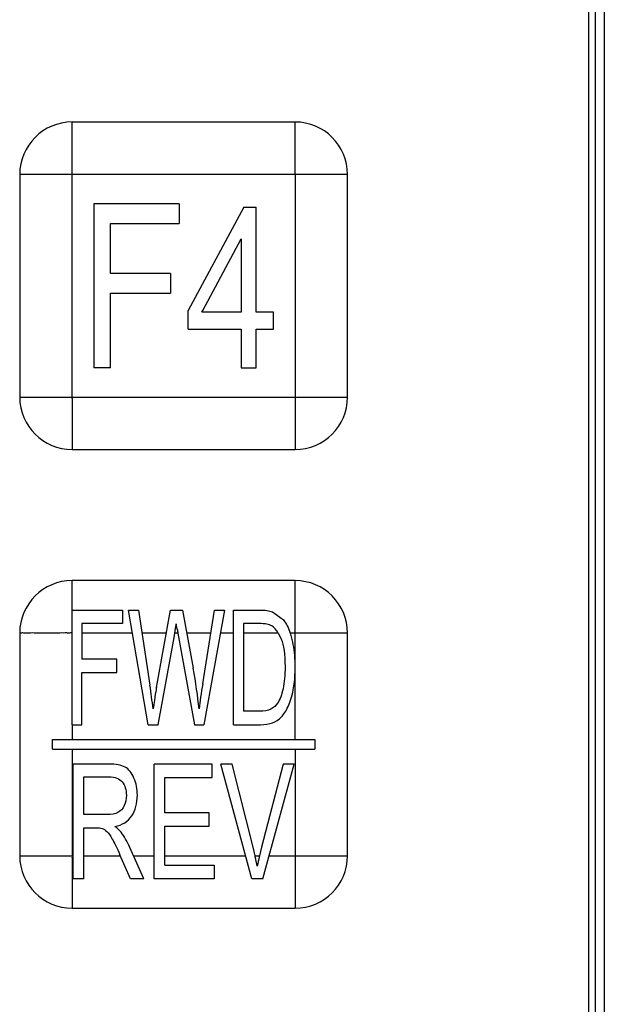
# Model space of a CAD drawing. Header units: millimetres. Extents: x 0 to 3364, y 0 to 2378.
# Tile 22 of 34: x 1570 to 1588, y 1481 to 1511. Entities that reach past the tile are written whole.
import ezdxf

# ---------------------------------------------------------------- set-up
doc = ezdxf.new("R2010")
doc.units = ezdxf.units.MM
doc.header["$LTSCALE"] = 185.02
doc.layers.add('00_COMPONENTS', color=7, linetype='CONTINUOUS')

msp = doc.modelspace()

# ---------------------------------------------------------------- linework, layer by layer
at = {"layer": '00_COMPONENTS', "color": 7, "linetype": 'CONTINUOUS'}
for p, q in [((1587.431, 1564.87), (1587.431, 1452.77)), ((1587.631, 1565.02), (1587.631, 1452.62)), ((1578.481, 1507.52), (1571.681, 1507.52)), ((1570.081, 1505.92), (1570.081, 1499.12)), ((1580.081, 1499.12), (1580.081, 1505.92)), ((1572.344, 1505.02), (1572.344, 1500.02)), ((1574.941, 1505.02), (1572.344, 1505.02)), ((1574.941, 1505.02), (1574.941, 1504.422)), ((1576.915, 1504.918), (1575.216, 1501.765)), ((1576.915, 1504.918), (1577.298, 1504.918)), ((1577.298, 1501.718), (1577.298, 1504.918)), ((1572.852, 1502.895), (1572.852, 1504.422)), ((1572.852, 1504.422), (1574.941, 1504.422)), ((1575.665, 1501.762), (1576.836, 1503.949)), ((1576.836, 1503.949), (1576.836, 1501.718)), ((1574.681, 1502.895), (1572.852, 1502.895)), ((1574.681, 1502.895), (1574.681, 1502.296)), ((1572.852, 1500.02), (1572.852, 1502.296)), ((1572.852, 1502.296), (1574.681, 1502.296)), ((1575.216, 1501.194), (1575.216, 1501.765)), ((1575.64, 1501.718), (1575.665, 1501.762)), ((1576.836, 1501.718), (1575.64, 1501.718)), ((1577.818, 1501.718), (1577.298, 1501.718)), ((1577.818, 1501.194), (1577.818, 1501.718)), ((1575.216, 1501.194), (1576.836, 1501.194)), ((1576.836, 1501.194), (1576.836, 1500.02)), ((1577.298, 1500.02), (1577.298, 1501.194)), ((1577.298, 1501.194), (1577.818, 1501.194)), ((1572.852, 1500.02), (1572.344, 1500.02)), ((1576.836, 1500.02), (1577.298, 1500.02)), ((1571.681, 1497.52), (1578.481, 1497.52)), ((1578.481, 1493.52), (1571.681, 1493.52)), ((1571.678, 1489.12), (1571.678, 1492.62)), ((1571.678, 1492.62), (1573.213, 1492.62)), ((1573.213, 1492.62), (1573.213, 1492.207)), ((1574.001, 1489.12), (1573.398, 1492.62)), ((1573.398, 1492.62), (1573.706, 1492.62)), ((1573.706, 1492.62), (1574.052, 1490.326)), ((1574.251, 1490.257), (1574.684, 1492.62)), ((1574.684, 1492.62), (1575.047, 1492.62)), ((1575.047, 1492.62), (1575.373, 1490.849)), ((1575.663, 1490.371), (1576.02, 1492.62)), ((1576.323, 1492.62), (1575.699, 1489.12)), ((1576.02, 1492.62), (1576.323, 1492.62)), ((1576.604, 1489.12), (1576.604, 1492.62)), ((1576.604, 1492.62), (1577.387, 1492.62)), ((1577.792, 1492.57), (1578.125, 1492.319)), ((1571.979, 1492.207), (1571.979, 1491.124)), ((1573.213, 1492.207), (1571.979, 1492.207)), ((1576.905, 1492.207), (1576.905, 1489.533)), ((1577.383, 1492.207), (1576.905, 1492.207)), ((1570.081, 1491.92), (1570.081, 1485.12)), ((1574.791, 1491.787), (1574.814, 1491.92)), ((1574.905, 1491.92), (1575.409, 1489.12)), ((1577.969, 1491.92), (1578.056, 1491.739)), ((1580.081, 1485.12), (1580.081, 1491.92)), ((1574.308, 1489.12), (1574.791, 1491.787)), ((1573.047, 1491.124), (1571.979, 1491.124)), ((1573.047, 1490.711), (1573.047, 1491.124)), ((1578.484, 1490.89), (1578.481, 1491.059)), ((1571.979, 1489.12), (1571.979, 1490.711)), ((1571.979, 1490.711), (1573.047, 1490.711)), ((1578.481, 1490.711), (1578.484, 1490.89)), ((1577.39, 1489.533), (1576.905, 1489.533)), ((1571.68, 1489.12), (1571.979, 1489.12)), ((1574.001, 1489.12), (1574.308, 1489.12)), ((1575.409, 1489.12), (1575.699, 1489.12)), ((1576.604, 1489.12), (1577.425, 1489.12)), ((1571.081, 1488.37), (1571.081, 1488.67)), ((1571.081, 1488.67), (1579.081, 1488.67)), ((1579.081, 1488.67), (1579.081, 1488.37)), ((1571.081, 1488.37), (1579.081, 1488.37)), ((1571.71, 1484.42), (1571.71, 1487.92)), ((1572.797, 1487.92), (1571.71, 1487.92)), ((1574.184, 1484.42), (1574.184, 1487.92)), ((1575.955, 1487.92), (1574.184, 1487.92)), ((1575.955, 1487.507), (1575.955, 1487.92)), ((1577.16, 1484.42), (1576.211, 1487.92)), ((1576.562, 1487.92), (1576.211, 1487.92)), ((1577.199, 1485.378), (1576.562, 1487.92)), ((1578.121, 1487.92), (1577.459, 1485.378)), ((1577.493, 1484.42), (1578.452, 1487.92)), ((1578.452, 1487.92), (1578.121, 1487.92)), ((1572.035, 1486.376), (1572.035, 1487.534)), ((1572.035, 1487.534), (1572.81, 1487.534)), ((1574.508, 1486.435), (1574.508, 1487.507)), ((1574.508, 1487.507), (1575.955, 1487.507)), ((1575.863, 1486.435), (1574.508, 1486.435)), ((1575.863, 1486.025), (1575.863, 1486.435)), ((1572.732, 1486.376), (1572.035, 1486.376)), ((1572.035, 1484.42), (1572.035, 1485.975)), ((1572.035, 1485.975), (1572.411, 1485.975)), ((1574.508, 1484.833), (1574.508, 1486.025)), ((1574.508, 1486.025), (1575.863, 1486.025)), ((1573.87, 1484.42), (1573.443, 1485.373)), ((1577.26, 1485.12), (1577.199, 1485.378)), ((1577.459, 1485.378), (1577.395, 1485.12)), ((1573.462, 1484.42), (1573.138, 1485.149)), ((1574.508, 1484.833), (1576.012, 1484.833)), ((1576.012, 1484.833), (1576.012, 1484.42)), ((1572.035, 1484.42), (1571.71, 1484.42)), ((1573.87, 1484.42), (1573.462, 1484.42)), ((1576.012, 1484.42), (1574.184, 1484.42)), ((1577.493, 1484.42), (1577.16, 1484.42)), ((1571.681, 1483.52), (1578.481, 1483.52))]:
    msp.add_line(p, q, dxfattribs=at)
at = {"layer": '00_COMPONENTS', "color": 9, "linetype": 'CONTINUOUS'}
for p, q in [((1587.912, 1565.02), (1587.912, 1452.62)), ((1571.681, 1499.12), (1571.681, 1507.521)), ((1580.082, 1505.92), (1571.681, 1505.92)), ((1578.481, 1505.92), (1578.481, 1497.52)), ((1570.081, 1499.12), (1578.481, 1499.12)), ((1573.518, 1491.92), (1571.979, 1491.92)), ((1574.556, 1491.92), (1573.812, 1491.92)), ((1574.905, 1491.92), (1574.814, 1491.92)), ((1575.909, 1491.92), (1575.176, 1491.92)), ((1576.604, 1491.92), (1576.198, 1491.92)), ((1577.969, 1491.92), (1576.905, 1491.92)), ((1580.082, 1491.92), (1578.335, 1491.92)), ((1578.481, 1491.059), (1578.481, 1491.92)), ((1578.481, 1488.67), (1578.481, 1490.711)), ((1571.68, 1489.12), (1571.681, 1488.67)), ((1571.681, 1488.37), (1571.681, 1485.12)), ((1578.481, 1488.37), (1578.481, 1483.52)), ((1570.081, 1485.12), (1571.71, 1485.12)), ((1572.035, 1485.12), (1573.15, 1485.12)), ((1573.556, 1485.12), (1574.184, 1485.12)), ((1574.508, 1485.12), (1576.97, 1485.12)), ((1577.26, 1485.12), (1577.395, 1485.12)), ((1577.685, 1485.12), (1578.481, 1485.12)), ((1571.681, 1484.814), (1571.681, 1484.735)), ((1571.681, 1484.735), (1571.681, 1484.342)), ((1571.681, 1484.342), (1571.681, 1483.52))]:
    msp.add_line(p, q, dxfattribs=at)
at = {"layer": '00_COMPONENTS', "color": 7, "linetype": 'CONTINUOUS'}
for centre, radius, start, end in [((1571.682, 1505.92), 1.601, 90.0355, 179.968), ((1578.48, 1505.919), 1.601, 0.0355, 89.968), ((1571.682, 1499.121), 1.601, 180.0355, 269.968), ((1578.48, 1499.121), 1.601, 270.0355, 359.968), ((1571.682, 1491.92), 1.601, 90.0355, 179.968), ((1578.48, 1491.919), 1.601, 0.0355, 89.968), ((1551.773, 1495.703), 23.35, 350.6777, 351.3669), ((1625.358, 1501.041), 51.271, 190.1182, 190.2473), ((1576.575, 1491.299), 1.867, 18.1852, 19.449), ((1576.356, 1491.229), 2.097, 13.5414, 18.1178), ((1551.787, 1486.971), 22.517, 6.7315, 8.5704), ((1571.682, 1485.121), 1.601, 180.0355, 269.968), ((1565.62, 1482.475), 11.937, 12.6629, 12.8023), ((1565.766, 1482.508), 11.787, 11.2382, 12.6657), ((1584.962, 1483.329), 7.776, 166.9028, 169.0594), ((1586.134, 1483.063), 8.978, 166.7539, 166.9463), ((1578.48, 1485.121), 1.601, 270.0355, 359.968)]:
    msp.add_arc(centre, radius, start, end, dxfattribs=at)
at = {"layer": '00_COMPONENTS', "color": 9, "linetype": 'CONTINUOUS'}
for points, knots in [([(1578.481, 1505.92), (1578.494, 1505.933), (1578.473, 1505.977), (1578.485, 1506.045), (1578.48, 1506.136), (1578.482, 1506.243), (1578.481, 1506.385), (1578.481, 1506.561), (1578.481, 1506.771), (1578.481, 1506.978), (1578.481, 1507.147), (1578.481, 1507.279), (1578.482, 1507.36), (1578.481, 1507.42), (1578.484, 1507.465), (1578.475, 1507.489), (1578.488, 1507.52), (1578.481, 1507.52)], [0, 0, 0, 0, 0.033984, 0.067386, 0.134559, 0.201514, 0.268252, 0.400892, 0.532174, 0.661658, 0.788401, 0.850059, 0.909598, 0.938032, 0.964508, 0.988262, 1, 1, 1, 1]), ([(1571.681, 1505.92), (1571.669, 1505.934), (1571.625, 1505.913), (1571.557, 1505.925), (1571.466, 1505.919), (1571.359, 1505.921), (1571.217, 1505.92), (1571.041, 1505.921), (1570.831, 1505.92), (1570.624, 1505.92), (1570.454, 1505.921), (1570.322, 1505.92), (1570.242, 1505.921), (1570.182, 1505.92), (1570.137, 1505.923), (1570.112, 1505.914), (1570.081, 1505.927), (1570.081, 1505.92)], [0, 0, 0, 0, 0.033984, 0.067386, 0.134559, 0.201514, 0.268252, 0.400892, 0.532174, 0.661658, 0.788401, 0.850059, 0.909598, 0.938032, 0.964508, 0.988262, 1, 1, 1, 1]), ([(1571.681, 1499.12), (1571.668, 1499.108), (1571.689, 1499.064), (1571.677, 1498.996), (1571.683, 1498.905), (1571.681, 1498.798), (1571.681, 1498.656), (1571.681, 1498.48), (1571.681, 1498.27), (1571.681, 1498.063), (1571.681, 1497.894), (1571.681, 1497.762), (1571.681, 1497.681), (1571.682, 1497.621), (1571.679, 1497.576), (1571.687, 1497.552), (1571.675, 1497.52), (1571.681, 1497.52)], [0, 0, 0, 0, 0.033984, 0.067386, 0.134559, 0.201514, 0.268252, 0.400892, 0.532174, 0.661658, 0.788401, 0.850059, 0.909598, 0.938032, 0.964508, 0.988262, 1, 1, 1, 1]), ([(1578.481, 1499.12), (1578.494, 1499.107), (1578.538, 1499.128), (1578.606, 1499.116), (1578.697, 1499.122), (1578.803, 1499.12), (1578.946, 1499.121), (1579.122, 1499.12), (1579.332, 1499.12), (1579.538, 1499.12), (1579.708, 1499.12), (1579.84, 1499.121), (1579.92, 1499.12), (1579.98, 1499.121), (1580.025, 1499.118), (1580.05, 1499.126), (1580.081, 1499.114), (1580.081, 1499.12)], [0, 0, 0, 0, 0.033984, 0.067386, 0.134559, 0.201514, 0.268252, 0.400892, 0.532174, 0.661658, 0.788401, 0.850059, 0.909598, 0.938032, 0.964508, 0.988262, 1, 1, 1, 1]), ([(1571.679, 1492.62), (1571.681, 1492.703), (1571.681, 1492.866), (1571.681, 1493.068), (1571.681, 1493.226), (1571.681, 1493.323), (1571.682, 1493.396), (1571.678, 1493.45), (1571.689, 1493.481), (1571.673, 1493.521), (1571.681, 1493.521)], [0, 0, 0, 0, 0.27429, 0.543247, 0.674468, 0.801752, 0.86279, 0.920581, 0.972113, 1, 1, 1, 1]), ([(1578.481, 1491.92), (1578.494, 1491.933), (1578.473, 1491.977), (1578.485, 1492.045), (1578.48, 1492.136), (1578.482, 1492.243), (1578.481, 1492.385), (1578.481, 1492.561), (1578.481, 1492.771), (1578.481, 1492.978), (1578.481, 1493.147), (1578.481, 1493.279), (1578.482, 1493.36), (1578.481, 1493.42), (1578.484, 1493.465), (1578.475, 1493.489), (1578.488, 1493.52), (1578.481, 1493.52)], [0, 0, 0, 0, 0.033984, 0.067386, 0.134559, 0.201514, 0.268252, 0.400892, 0.532174, 0.661658, 0.788401, 0.850059, 0.909598, 0.938032, 0.964508, 0.988262, 1, 1, 1, 1]), ([(1571.678, 1491.922), (1571.67, 1491.937), (1571.62, 1491.919), (1571.572, 1491.918), (1571.516, 1491.922), (1571.446, 1491.92), (1571.356, 1491.921), (1571.215, 1491.92), (1571.039, 1491.921), (1570.829, 1491.92), (1570.623, 1491.92), (1570.454, 1491.921), (1570.322, 1491.92), (1570.242, 1491.921), (1570.182, 1491.92), (1570.137, 1491.923), (1570.112, 1491.914), (1570.081, 1491.927), (1570.081, 1491.92)], [0, 0, 0, 0, 0.032499, 0.06813, 0.100999, 0.134732, 0.20167, 0.268397, 0.401022, 0.532287, 0.661753, 0.788477, 0.850123, 0.909648, 0.938073, 0.964537, 0.988278, 1, 1, 1, 1]), ([(1571.681, 1485.12), (1571.665, 1485.105), (1571.694, 1485.05), (1571.681, 1485.01), (1571.681, 1484.988)], [0, 0, 0, 0, 0.508615, 1, 1, 1, 1]), ([(1578.481, 1485.12), (1578.494, 1485.107), (1578.538, 1485.128), (1578.606, 1485.116), (1578.697, 1485.122), (1578.803, 1485.12), (1578.946, 1485.121), (1579.122, 1485.12), (1579.332, 1485.12), (1579.538, 1485.12), (1579.708, 1485.12), (1579.84, 1485.121), (1579.92, 1485.12), (1579.98, 1485.121), (1580.025, 1485.118), (1580.05, 1485.126), (1580.081, 1485.114), (1580.081, 1485.12)], [0, 0, 0, 0, 0.033984, 0.067386, 0.134559, 0.201514, 0.268252, 0.400892, 0.532174, 0.661658, 0.788401, 0.850059, 0.909598, 0.938032, 0.964508, 0.988262, 1, 1, 1, 1])]:
    msp.add_open_spline(points, degree=3, knots=knots, dxfattribs=at)
at = {"layer": '00_COMPONENTS', "color": 7, "linetype": 'CONTINUOUS'}
for points in [[(1577.387, 1492.62), (1577.564, 1492.62), (1577.699, 1492.604), (1577.792, 1492.57)], [(1574.885, 1492.034), (1574.87, 1492.114), (1574.861, 1492.169), (1574.858, 1492.198)], [(1577.772, 1492.135), (1577.692, 1492.184), (1577.561, 1492.207), (1577.383, 1492.207)], [(1577.969, 1491.92), (1577.911, 1492.02), (1577.845, 1492.092), (1577.772, 1492.135)], [(1578.125, 1492.319), (1578.211, 1492.207), (1578.281, 1492.075), (1578.335, 1491.92)], [(1578.056, 1491.739), (1578.134, 1491.544), (1578.174, 1491.262), (1578.174, 1490.897)], [(1578.481, 1491.059), (1578.472, 1491.302), (1578.442, 1491.522), (1578.394, 1491.72)], [(1575.55, 1489.61), (1575.513, 1489.997), (1575.454, 1490.41), (1575.373, 1490.849)], [(1578.174, 1490.897), (1578.174, 1490.632), (1578.154, 1490.407), (1578.114, 1490.221)], [(1578.424, 1490.183), (1578.455, 1490.341), (1578.474, 1490.516), (1578.481, 1490.711)], [(1575.663, 1490.371), (1575.617, 1490.085), (1575.578, 1489.83), (1575.55, 1489.61)], [(1574.251, 1490.257), (1574.24, 1490.2), (1574.206, 1489.982), (1574.149, 1489.61)], [(1578.114, 1490.221), (1578.073, 1490.035), (1578.019, 1489.889), (1577.948, 1489.779)], [(1578.268, 1489.673), (1578.331, 1489.806), (1578.384, 1489.978), (1578.424, 1490.183)], [(1577.948, 1489.779), (1577.896, 1489.701), (1577.828, 1489.641), (1577.743, 1489.598)], [(1577.743, 1489.598), (1577.657, 1489.555), (1577.539, 1489.533), (1577.39, 1489.533)], [(1578.061, 1489.354), (1578.135, 1489.431), (1578.205, 1489.538), (1578.268, 1489.673)], [(1577.425, 1489.12), (1577.561, 1489.12), (1577.684, 1489.14), (1577.789, 1489.179)], [(1577.789, 1489.179), (1577.895, 1489.218), (1577.986, 1489.278), (1578.061, 1489.354)], [(1573.295, 1487.825), (1573.181, 1487.887), (1573.014, 1487.92), (1572.797, 1487.92)], [(1573.566, 1487.492), (1573.499, 1487.651), (1573.408, 1487.763), (1573.295, 1487.825)], [(1572.81, 1487.534), (1572.991, 1487.534), (1573.124, 1487.479), (1573.207, 1487.373)], [(1573.207, 1487.373), (1573.291, 1487.266), (1573.335, 1487.13), (1573.335, 1486.965)], [(1573.669, 1486.965), (1573.669, 1487.156), (1573.634, 1487.333), (1573.566, 1487.492)], [(1573.335, 1486.965), (1573.335, 1486.851), (1573.313, 1486.746), (1573.27, 1486.65)], [(1573.5, 1486.338), (1573.612, 1486.507), (1573.669, 1486.717), (1573.669, 1486.965)], [(1573.079, 1486.44), (1572.996, 1486.397), (1572.879, 1486.376), (1572.732, 1486.376)], [(1573.27, 1486.65), (1573.226, 1486.555), (1573.163, 1486.483), (1573.079, 1486.44)], [(1572.979, 1486.013), (1573.213, 1486.058), (1573.387, 1486.166), (1573.5, 1486.338)], [(1572.411, 1485.975), (1572.494, 1485.975), (1572.554, 1485.968), (1572.591, 1485.956)], [(1572.591, 1485.956), (1572.641, 1485.939), (1572.69, 1485.908), (1572.738, 1485.864)], [(1572.738, 1485.864), (1572.787, 1485.82), (1572.842, 1485.741), (1572.903, 1485.63)], [(1573.174, 1485.838), (1573.129, 1485.896), (1573.064, 1485.953), (1572.979, 1486.013)], [(1573.443, 1485.373), (1573.358, 1485.559), (1573.268, 1485.714), (1573.174, 1485.838)], [(1572.903, 1485.63), (1572.964, 1485.519), (1573.044, 1485.36), (1573.138, 1485.149)]]:
    msp.add_open_spline(points, degree=3, dxfattribs=at)
at = {"layer": '00_COMPONENTS', "color": 9, "linetype": 'CONTINUOUS'}
msp.add_open_spline([(1571.681, 1484.988), (1571.68, 1484.93), (1571.681, 1484.872), (1571.681, 1484.814)], degree=3, dxfattribs=at)

doc.saveas('drawing.dxf')
